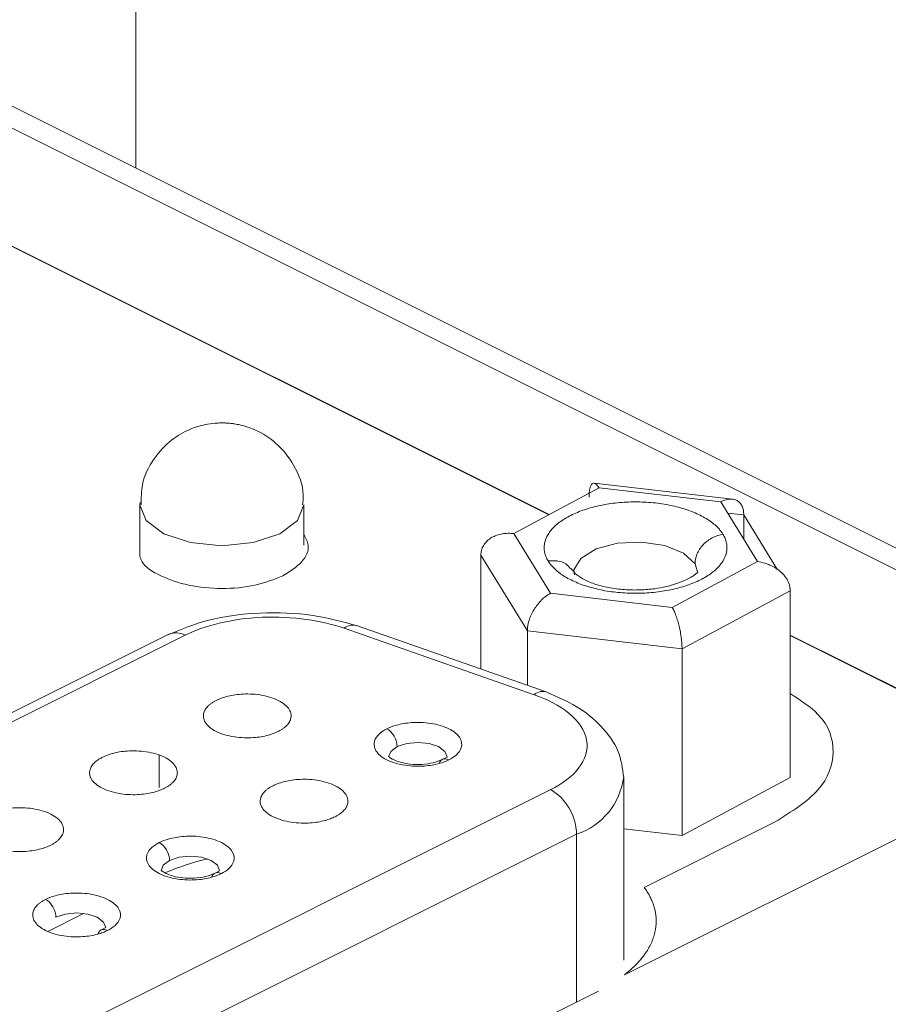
# Model space of a CAD drawing. Header units: inches. Extents: x 0.5 to 10.5, y 0.2 to 8.2.
# Tile 46 of 50: x 7.641 to 7.79, y 5.639 to 5.807. Entities that reach past the tile are written whole.
import ezdxf

# ---------------------------------------------------------------- set-up
doc = ezdxf.new("R2010")
doc.units = ezdxf.units.IN
doc.header["$MEASUREMENT"] = 0

msp = doc.modelspace()

# ---------------------------------------------------------------- linework, layer by layer
at = {"color": 7, "linetype": 'Continuous', "lineweight": 15}
for p, q in [((7.6612733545, 5.9309097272), (7.6612733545, 5.7814659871)), ((7.8380241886, 5.6893736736), (7.6216495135, 5.7975610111)), ((7.8447734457, 5.6897159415), (7.6283900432, 5.7979076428)), ((7.7632480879, 5.7248870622), (7.7396200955, 5.7276112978)), ((7.7404535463, 5.7268122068), (7.7612692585, 5.7244122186)), ((7.661993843, 5.7239165), (7.661993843, 5.7151030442)), ((7.689993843, 5.7169882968), (7.689993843, 5.7239165)), ((7.7652056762, 5.7221938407), (7.7652056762, 5.717980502)), ((7.7321397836, 5.7087852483), (7.7258888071, 5.7189987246)), ((7.7282033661, 5.7023433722), (7.720262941, 5.7153172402)), ((7.7202629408, 5.7153172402), (7.7202629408, 5.6958357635)), ((7.7675202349, 5.7141987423), (7.7529554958, 5.70638526)), ((7.735696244, 5.7130466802), (7.7358650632, 5.71269508)), ((7.7529554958, 5.70638526), (7.7321397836, 5.7087852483)), ((7.7731461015, 5.7092199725), (7.7546449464, 5.6992947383)), ((7.7731461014, 5.7092199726), (7.7731461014, 5.6772852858)), ((7.7314238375, 5.691928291), (7.6989840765, 5.703285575)), ((7.6669092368, 5.7017863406), (7.5332939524, 5.6349786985)), ((7.6697043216, 5.7016088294), (7.5360890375, 5.6348011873)), ((7.7293586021, 5.6914420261), (7.696918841, 5.70279931)), ((7.7546449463, 5.6992947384), (7.7282033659, 5.7023433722)), ((7.728203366, 5.7023433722), (7.728203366, 5.6930557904)), ((7.7546449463, 5.6673600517), (7.7546449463, 5.6992947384)), ((7.7144929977, 5.6807922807), (7.7136219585, 5.6803545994)), ((7.7448133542, 5.6435642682), (7.8170616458, 5.6796884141)), ((7.7446701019, 5.6460731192), (7.7446701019, 5.6773258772)), ((7.5888556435, 5.6035552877), (7.7321961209, 5.6752255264)), ((7.7366155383, 5.6676031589), (7.5932750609, 5.5959329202)), ((7.6756021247, 5.6613468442), (7.6747310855, 5.6609091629)), ((7.6561566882, 5.651624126), (7.6552856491, 5.6511864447))]:
    msp.add_line(p, q, dxfattribs=at)
at = {"color": 144, "linetype": 'Continuous', "lineweight": 0}
for p, q in [((7.7319441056, 5.7222471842), (7.6317222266, 5.7723581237)), ((7.6317222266, 5.7722697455), (7.7318588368, 5.7222014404)), ((7.7258888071, 5.7189987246), (7.7404535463, 5.7268122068)), ((7.7612692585, 5.7244122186), (7.767520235, 5.7141987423)), ((7.7652056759, 5.7221938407), (7.7709411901, 5.7128225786)), ((7.8170616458, 5.6796884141), (7.7731461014, 5.7016461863)), ((7.7731461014, 5.7015578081), (7.8173268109, 5.6794674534)), ((7.7731461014, 5.6772852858), (7.7546449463, 5.6673600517)), ((7.770569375, 5.6697005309), (7.7481852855, 5.6585084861)), ((7.7546449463, 5.6673600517), (7.7446701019, 5.6685101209)), ((7.6462410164, 5.650995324), (7.652366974, 5.6540583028)), ((7.5985915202, 5.5698921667), (7.7403664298, 5.6407796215))]:
    msp.add_line(p, q, dxfattribs=at)
at = {"color": 8, "linetype": 'Continuous', "lineweight": 15}
for p, q in [((7.7624311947, 5.7225137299), (7.7652056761, 5.7221938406)), ((7.756864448, 5.7138231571), (7.7573294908, 5.7122559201)), ((7.6652849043, 5.6755676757), (7.6652849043, 5.6811053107)), ((7.7366155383, 5.6389041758), (7.7366155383, 5.6676031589))]:
    msp.add_line(p, q, dxfattribs=at)
at = {"color": 8, "linetype": 'Continuous', "lineweight": 15, "flags": 128}
for points in [[(7.6620148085, 5.7242994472), (7.661993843, 5.7239165), (7.6630595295, 5.721237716), (7.666094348, 5.7189667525), (7.6706362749, 5.7174493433), (7.675993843, 5.7169165), (7.681351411, 5.7174493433), (7.6858933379, 5.7189667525), (7.6889281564, 5.721237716), (7.689993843, 5.7239165), (7.689993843, 5.7239165)], [(7.7362928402, 5.7119608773), (7.7361281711, 5.7127764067), (7.7373219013, 5.7147614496), (7.7399440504, 5.7163669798), (7.7435954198, 5.7173485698), (7.7477201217, 5.7175567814), (7.7516902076, 5.7169599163), (7.7549012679, 5.7156488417), (7.7568644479, 5.713823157), (7.7568644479, 5.713823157)]]:
    msp.add_lwpolyline(points, dxfattribs=at)
at = {"color": 144, "linetype": 'Continuous', "lineweight": 0, "flags": 128}
for points in [[(7.7144929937, 5.6807917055), (7.7144930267, 5.6808007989), (7.7141124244, 5.6817575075), (7.7130285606, 5.6825685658), (7.7114064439, 5.6831104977), (7.7094930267, 5.6833007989), (7.7075796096, 5.6831104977), (7.7059574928, 5.6825685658)], [(7.704493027, 5.6808017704), (7.704873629, 5.6817575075), (7.7059574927, 5.6825685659)], [(7.6656031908, 5.6613044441), (7.6656021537, 5.6613553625), (7.665982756, 5.6623120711), (7.6670666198, 5.6631231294)], [(7.6756021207, 5.661346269), (7.6756021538, 5.6613553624), (7.6752215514, 5.662312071), (7.6741376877, 5.6631231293), (7.6725155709, 5.6636650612), (7.6706021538, 5.6638553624), (7.6686887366, 5.6636650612), (7.6670666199, 5.6631231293)], [(7.6561566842, 5.6516235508), (7.6561567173, 5.6516326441), (7.655776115, 5.6525893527), (7.6546922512, 5.6534004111), (7.6530701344, 5.653942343), (7.6511567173, 5.6541326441), (7.6492433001, 5.653942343), (7.6476211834, 5.6534004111)]]:
    msp.add_lwpolyline(points, dxfattribs=at)
at = {"color": 8, "linetype": 'Continuous', "lineweight": 15}
for centre, radius, start, end in [((7.6983938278, 5.7011636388), 0.0022025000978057, 74.4552848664, 132.0429559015), ((7.6681344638, 5.6989843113), 0.0030581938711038, 59.1142074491, 113.6180348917), ((7.7308020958, 5.6898781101), 0.0021282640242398, 67.081657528, 132.7070004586), ((7.7329120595, 5.6788562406), 0.0118468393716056, 288.2167872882, 352.9625807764)]:
    msp.add_arc(centre, radius, start, end, dxfattribs=at)
at = {"color": 7, "linetype": 'Continuous', "lineweight": 15}
msp.add_arc((7.7275689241, 5.6674503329), 0.00904790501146, 0.9678157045, 59.2421479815, dxfattribs=at)
at = {"color": 144, "linetype": 'Continuous', "lineweight": 0}
msp.add_arc((7.6817161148, 5.6259228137), 0.0383145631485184, 102.2599647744, 113.7868171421, dxfattribs=at)
at = {"color": 7, "linetype": 'Continuous', "lineweight": 15}
for points, knots in [([(7.675993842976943, 5.737916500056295), (7.67593119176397, 5.737916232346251), (7.675553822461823, 5.737914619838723), (7.674590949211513, 5.737868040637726), (7.67279674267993, 5.73760939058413), (7.670205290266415, 5.736796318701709), (7.667080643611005, 5.73496872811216), (7.664147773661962, 5.731793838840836), (7.66220428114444, 5.727868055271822), (7.662202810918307, 5.725077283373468), (7.662202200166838, 5.723917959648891)], [0, 0, 0, 0, 0.008581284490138, 0.0516879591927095, 0.1319330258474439, 0.2562119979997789, 0.4215435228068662, 0.62113374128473, 0.8426139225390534, 1, 1, 1, 1]), ([(7.689785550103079, 5.723916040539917), (7.6898436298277, 5.724475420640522), (7.690086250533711, 5.726812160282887), (7.688518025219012, 5.730721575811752), (7.685680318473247, 5.734328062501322), (7.682753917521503, 5.736277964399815), (7.680652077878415, 5.73715746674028), (7.679235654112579, 5.737552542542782), (7.678266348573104, 5.737738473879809), (7.677593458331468, 5.737828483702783), (7.67712231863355, 5.737872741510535), (7.676790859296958, 5.73789468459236), (7.676557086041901, 5.737905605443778), (7.676391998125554, 5.737911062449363), (7.676275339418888, 5.737913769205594), (7.676147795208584, 5.737915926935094), (7.67605760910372, 5.737916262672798), (7.675993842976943, 5.737916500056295)], [0, 0, 0, 0, 0.0765840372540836, 0.3199201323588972, 0.5466902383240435, 0.6994155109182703, 0.7948667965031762, 0.8576406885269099, 0.9003018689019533, 0.929846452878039, 0.9505159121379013, 0.965052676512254, 0.9753038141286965, 0.9825425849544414, 0.987657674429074, 0.9912733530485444, 1, 1, 1, 1]), ([(7.761645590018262, 5.718884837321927), (7.761539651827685, 5.719047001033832), (7.761328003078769, 5.71937098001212), (7.760930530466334, 5.719842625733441), (7.760400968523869, 5.720377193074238), (7.759695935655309, 5.720962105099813), (7.758473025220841, 5.721782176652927), (7.756650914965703, 5.722689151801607), (7.754083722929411, 5.723542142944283), (7.751232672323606, 5.72412858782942), (7.748207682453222, 5.724425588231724), (7.745124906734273, 5.724421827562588), (7.742102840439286, 5.724117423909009), (7.739257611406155, 5.723524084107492), (7.736698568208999, 5.722664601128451), (7.734524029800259, 5.721572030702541), (7.732817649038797, 5.720288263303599), (7.731644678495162, 5.718862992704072), (7.731150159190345, 5.717601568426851), (7.731053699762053, 5.716579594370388), (7.73113542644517, 5.715812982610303), (7.731355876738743, 5.715052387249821), (7.731627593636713, 5.714559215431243), (7.731763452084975, 5.714312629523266)], [0, 0, 0, 0, 0.0208715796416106, 0.0416983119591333, 0.0625698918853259, 0.0938478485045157, 0.1251258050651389, 0.1876060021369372, 0.2500861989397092, 0.3125663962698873, 0.3750465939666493, 0.4375267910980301, 0.5000069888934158, 0.5624871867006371, 0.6249673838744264, 0.6874475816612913, 0.7499277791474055, 0.8124079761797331, 0.8748881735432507, 0.9061661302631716, 0.9374440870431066, 0.968722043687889, 1, 1, 1, 1]), ([(7.731763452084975, 5.714312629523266), (7.731869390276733, 5.714150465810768), (7.732081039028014, 5.713826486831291), (7.732478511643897, 5.713354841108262), (7.733008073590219, 5.712820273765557), (7.733713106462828, 5.712235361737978), (7.7349360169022, 5.711415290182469), (7.73675812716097, 5.710508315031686), (7.739325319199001, 5.709655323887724), (7.742176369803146, 5.709068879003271), (7.745201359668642, 5.708771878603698), (7.748284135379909, 5.708775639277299), (7.751306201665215, 5.709080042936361), (7.754151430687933, 5.709673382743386), (7.756710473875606, 5.710532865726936), (7.758885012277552, 5.711625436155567), (7.760591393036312, 5.712909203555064), (7.761764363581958, 5.714334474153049), (7.762258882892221, 5.715595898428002), (7.762355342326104, 5.716617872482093), (7.76227361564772, 5.71738448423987), (7.762053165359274, 5.718145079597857), (7.761781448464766, 5.718638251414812), (7.761645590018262, 5.718884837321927)], [0, 0, 0, 0, 0.0208715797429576, 0.0416983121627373, 0.0625698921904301, 0.0938478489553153, 0.1251258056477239, 0.1876060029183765, 0.2500861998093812, 0.31256639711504, 0.3750465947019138, 0.4375267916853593, 0.5000069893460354, 0.5624871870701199, 0.6249673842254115, 0.6874475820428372, 0.7499277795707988, 0.8124079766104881, 0.8748881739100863, 0.9061661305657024, 0.9374440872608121, 0.9687220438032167, 1, 1, 1, 1]), ([(7.761645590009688, 5.718884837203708), (7.761082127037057, 5.718798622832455), (7.760474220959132, 5.718612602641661), (7.759297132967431, 5.718010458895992), (7.758731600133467, 5.717593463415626), (7.757798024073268, 5.716605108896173), (7.757433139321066, 5.716037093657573), (7.756967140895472, 5.714899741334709), (7.756864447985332, 5.714333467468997), (7.756864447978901, 5.713823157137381)], [0, 0, 0, 0, 0.25, 0.25, 0.5, 0.5, 0.75, 0.75, 1, 1, 1, 1]), ([(7.757276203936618, 5.712293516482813), (7.757272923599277, 5.712310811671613), (7.757263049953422, 5.712362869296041), (7.756641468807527, 5.711749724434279), (7.754827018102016, 5.710784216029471), (7.752343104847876, 5.709981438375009), (7.749864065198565, 5.709531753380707), (7.747438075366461, 5.709321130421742), (7.744747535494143, 5.709365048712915), (7.742039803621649, 5.709715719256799), (7.739600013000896, 5.710358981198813), (7.737678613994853, 5.711206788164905), (7.736333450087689, 5.712136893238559), (7.73590114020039, 5.712754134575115), (7.735696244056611, 5.713046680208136)], [0, 0, 0, 0, 0.054776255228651, 0.1648736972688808, 0.2672277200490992, 0.3684218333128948, 0.433724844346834, 0.5087449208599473, 0.5913764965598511, 0.6784460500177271, 0.7661356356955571, 0.850711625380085, 0.9292437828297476, 1, 1, 1, 1]), ([(7.72820336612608, 5.702343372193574), (7.728209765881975, 5.702534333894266), (7.728222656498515, 5.702918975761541), (7.728327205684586, 5.703533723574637), (7.728519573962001, 5.704262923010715), (7.728848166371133, 5.705115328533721), (7.729333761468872, 5.706024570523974), (7.729935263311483, 5.706894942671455), (7.73058083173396, 5.707618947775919), (7.731326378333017, 5.708292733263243), (7.731839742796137, 5.708603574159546), (7.732139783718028, 5.708785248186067)], [0, 0, 0, 0, 0.0766931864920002, 0.1544781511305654, 0.2337660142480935, 0.3511602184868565, 0.4772019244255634, 0.5977749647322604, 0.7340631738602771, 0.844570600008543, 1, 1, 1, 1]), ([(7.699189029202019, 5.703196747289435), (7.696704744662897, 5.703893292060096), (7.691571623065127, 5.705332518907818), (7.682478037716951, 5.705652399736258), (7.673608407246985, 5.704522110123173), (7.669002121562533, 5.70262820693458), (7.666768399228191, 5.701709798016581)], [0, 0, 0, 0, 0.2415290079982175, 0.4990562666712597, 0.7570777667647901, 0.9999999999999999, 0.9999999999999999, 0.9999999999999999, 0.9999999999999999]), ([(7.752955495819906, 5.706385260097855), (7.753024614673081, 5.70626659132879), (7.753153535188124, 5.706045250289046), (7.753331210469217, 5.705673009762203), (7.75347715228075, 5.705328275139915), (7.753669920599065, 5.704826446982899), (7.753902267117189, 5.70413112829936), (7.754159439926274, 5.703162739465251), (7.754368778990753, 5.702172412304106), (7.754525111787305, 5.701159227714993), (7.754626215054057, 5.700179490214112), (7.7546387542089, 5.699587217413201), (7.754644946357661, 5.699294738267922)], [0, 0, 0, 0, 0.0834173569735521, 0.1555900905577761, 0.2165176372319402, 0.2662019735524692, 0.4024491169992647, 0.5230647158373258, 0.649068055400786, 0.7665019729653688, 0.8846928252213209, 0.9999999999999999, 0.9999999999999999, 0.9999999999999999, 0.9999999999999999]), ([(7.696918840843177, 5.702799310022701), (7.69505400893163, 5.703452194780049), (7.692858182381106, 5.703991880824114), (7.688051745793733, 5.704664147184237), (7.685446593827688, 5.704792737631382), (7.680309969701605, 5.704568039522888), (7.677789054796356, 5.70421521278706), (7.673289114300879, 5.703135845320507), (7.671314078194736, 5.702413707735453), (7.669704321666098, 5.701608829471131)], [0, 0, 0, 0, 0.25, 0.25, 0.5, 0.5, 0.75, 0.75, 1, 1, 1, 1]), ([(7.732196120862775, 5.67522552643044), (7.734114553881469, 5.67618474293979), (7.73584012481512, 5.677428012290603), (7.73811080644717, 5.680347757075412), (7.738627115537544, 5.682019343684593), (7.738051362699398, 5.685309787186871), (7.736962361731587, 5.686911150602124), (7.733712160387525, 5.689589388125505), (7.731581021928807, 5.690663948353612), (7.729358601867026, 5.69144202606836)], [0, 0, 0, 0, 0.25, 0.25, 0.5, 0.5, 0.75, 0.75, 1, 1, 1, 1]), ([(7.744670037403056, 5.677296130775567), (7.744479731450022, 5.67883018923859), (7.744104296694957, 5.681856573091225), (7.741101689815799, 5.686038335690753), (7.736913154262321, 5.689521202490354), (7.733328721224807, 5.691093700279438), (7.731628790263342, 5.69183946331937)], [0, 0, 0, 0, 0.270092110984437, 0.5328365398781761, 0.7784459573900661, 1, 1, 1, 1]), ([(7.704189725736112, 5.685617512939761), (7.704631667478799, 5.685838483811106), (7.705185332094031, 5.686061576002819), (7.706588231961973, 5.686446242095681), (7.707442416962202, 5.686607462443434), (7.709422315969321, 5.686748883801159), (7.710551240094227, 5.686724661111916), (7.712802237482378, 5.686382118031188), (7.713912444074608, 5.686059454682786), (7.715680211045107, 5.685175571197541), (7.716325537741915, 5.684620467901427), (7.717010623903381, 5.683494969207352), (7.717059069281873, 5.6829305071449), (7.716776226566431, 5.681940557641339), (7.716453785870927, 5.681513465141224), (7.715684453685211, 5.680812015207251), (7.715238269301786, 5.680535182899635), (7.714796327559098, 5.68031421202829)], [0, 0, 0, 0, 0.125, 0.125, 0.25, 0.25, 0.375, 0.375, 0.5, 0.5, 0.625, 0.625, 0.75, 0.75, 0.875, 0.875, 1, 1, 1, 1]), ([(7.714796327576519, 5.68031421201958), (7.714354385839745, 5.680093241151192), (7.713800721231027, 5.679870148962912), (7.712397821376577, 5.679485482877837), (7.711543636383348, 5.679324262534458), (7.709563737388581, 5.679182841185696), (7.708434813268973, 5.67920706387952), (7.706183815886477, 5.679549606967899), (7.705073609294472, 5.679872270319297), (7.703305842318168, 5.680756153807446), (7.702660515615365, 5.681311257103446), (7.701975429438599, 5.682436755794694), (7.701926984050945, 5.683001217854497), (7.702209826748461, 5.683991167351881), (7.702532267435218, 5.684418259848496), (7.703301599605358, 5.685119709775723), (7.703747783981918, 5.685396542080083), (7.704189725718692, 5.685617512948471)], [0, 0, 0, 0, 0.125, 0.125, 0.25, 0.25, 0.375, 0.375, 0.5, 0.5, 0.625, 0.625, 0.75, 0.75, 0.875, 0.875, 1, 1, 1, 1]), ([(7.705957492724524, 5.682568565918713), (7.705957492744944, 5.683078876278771), (7.70578490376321, 5.683763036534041), (7.705094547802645, 5.68495372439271), (7.704606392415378, 5.685409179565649), (7.704189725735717, 5.685617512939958)], [0, 0, 0, 0, 0.5, 0.5, 1, 1, 1, 1]), ([(7.713621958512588, 5.680354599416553), (7.713148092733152, 5.680160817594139), (7.712159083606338, 5.679756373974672), (7.710196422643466, 5.679483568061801), (7.708252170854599, 5.679529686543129), (7.706632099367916, 5.679834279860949), (7.705440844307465, 5.680262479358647), (7.704753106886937, 5.680647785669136), (7.704527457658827, 5.680856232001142), (7.704519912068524, 5.680830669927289), (7.704517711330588, 5.680823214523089)], [0, 0, 0, 0, 0.1464691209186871, 0.3056968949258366, 0.460653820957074, 0.5934457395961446, 0.7080914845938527, 0.827903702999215, 0.9498065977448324, 1, 1, 1, 1]), ([(7.675905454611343, 5.660868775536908), (7.675463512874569, 5.66064780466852), (7.674909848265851, 5.66042471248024), (7.673506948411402, 5.660040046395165), (7.672652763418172, 5.659878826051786), (7.670672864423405, 5.659737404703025), (7.669543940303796, 5.659761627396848), (7.667292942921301, 5.660104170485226), (7.666182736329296, 5.660426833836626), (7.664414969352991, 5.661310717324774), (7.663769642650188, 5.661865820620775), (7.663084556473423, 5.662991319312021), (7.663036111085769, 5.663555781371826), (7.663318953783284, 5.664545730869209), (7.663641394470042, 5.664972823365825), (7.664410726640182, 5.665674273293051), (7.664856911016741, 5.665951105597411), (7.665298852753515, 5.666172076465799)], [0, 0, 0, 0, 0.125, 0.125, 0.25, 0.25, 0.375, 0.375, 0.5, 0.5, 0.625, 0.625, 0.75, 0.75, 0.875, 0.875, 1, 1, 1, 1]), ([(7.665298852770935, 5.666172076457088), (7.665740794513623, 5.666393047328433), (7.666294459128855, 5.666616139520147), (7.667697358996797, 5.667000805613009), (7.668551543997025, 5.667162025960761), (7.670531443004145, 5.667303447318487), (7.671660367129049, 5.667279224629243), (7.673911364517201, 5.666936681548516), (7.675021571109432, 5.666614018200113), (7.67678933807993, 5.665730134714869), (7.677434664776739, 5.665175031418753), (7.678119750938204, 5.66404953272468), (7.678168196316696, 5.663485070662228), (7.677885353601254, 5.662495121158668), (7.677562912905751, 5.662068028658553), (7.676793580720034, 5.661366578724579), (7.67634739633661, 5.661089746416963), (7.675905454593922, 5.660868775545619)], [0, 0, 0, 0, 0.125, 0.125, 0.25, 0.25, 0.375, 0.375, 0.5, 0.5, 0.625, 0.625, 0.75, 0.75, 0.875, 0.875, 1, 1, 1, 1]), ([(7.667066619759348, 5.663123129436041), (7.667066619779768, 5.663633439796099), (7.666894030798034, 5.664317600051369), (7.666203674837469, 5.665508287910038), (7.665715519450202, 5.665963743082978), (7.665298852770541, 5.666172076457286)], [0, 0, 0, 0, 0.5, 0.5, 1, 1, 1, 1]), ([(7.674731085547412, 5.66090916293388), (7.674257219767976, 5.660715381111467), (7.673268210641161, 5.660310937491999), (7.671305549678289, 5.660038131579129), (7.669361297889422, 5.660084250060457), (7.66774122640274, 5.660388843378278), (7.666549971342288, 5.660817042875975), (7.665862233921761, 5.661202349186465), (7.66563658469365, 5.66141079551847), (7.665629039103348, 5.661385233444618), (7.665626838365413, 5.661377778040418)], [0, 0, 0, 0, 0.1464691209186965, 0.305696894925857, 0.4606538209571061, 0.5934457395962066, 0.7080914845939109, 0.8279037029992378, 0.9498065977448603, 1, 1, 1, 1]), ([(7.645853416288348, 5.656449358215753), (7.646295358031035, 5.656670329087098), (7.646849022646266, 5.656893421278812), (7.648251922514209, 5.657278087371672), (7.649106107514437, 5.657439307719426), (7.651086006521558, 5.657580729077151), (7.652214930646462, 5.657556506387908), (7.654465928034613, 5.65721396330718), (7.655576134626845, 5.656891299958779), (7.657343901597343, 5.656007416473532), (7.657989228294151, 5.655452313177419), (7.658674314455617, 5.654326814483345), (7.658722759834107, 5.653762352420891), (7.658439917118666, 5.652772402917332), (7.658117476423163, 5.652345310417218), (7.657348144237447, 5.651643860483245), (7.656901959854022, 5.651367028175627), (7.656460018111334, 5.651146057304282)], [0, 0, 0, 0, 0.125, 0.125, 0.25, 0.25, 0.375, 0.375, 0.5, 0.5, 0.625, 0.625, 0.75, 0.75, 0.875, 0.875, 1, 1, 1, 1])]:
    msp.add_open_spline(points, degree=3, knots=knots, dxfattribs=at)
at = {"color": 144, "linetype": 'Continuous', "lineweight": 0}
for points, knots in [([(7.738764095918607, 5.725242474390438), (7.738766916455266, 5.725425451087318), (7.738772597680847, 5.725794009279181), (7.73881750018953, 5.726279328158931), (7.738899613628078, 5.726770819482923), (7.739041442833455, 5.72721582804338), (7.739248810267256, 5.727524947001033), (7.739508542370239, 5.727649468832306), (7.739783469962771, 5.727576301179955), (7.740107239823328, 5.727324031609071), (7.740325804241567, 5.727001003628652), (7.740453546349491, 5.726812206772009)], [0, 0, 0, 0, 0.0766931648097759, 0.1544781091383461, 0.2337659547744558, 0.3511601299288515, 0.4772018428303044, 0.5977748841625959, 0.7340631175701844, 0.844570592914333, 0.9999999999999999, 0.9999999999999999, 0.9999999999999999, 0.9999999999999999]), ([(7.761269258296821, 5.724412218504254), (7.761429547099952, 5.72449222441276), (7.761728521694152, 5.72464145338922), (7.762139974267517, 5.724779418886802), (7.762482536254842, 5.724857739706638), (7.762935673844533, 5.724915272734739), (7.763472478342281, 5.724886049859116), (7.764075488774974, 5.724662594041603), (7.764560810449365, 5.724273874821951), (7.764927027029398, 5.72371322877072), (7.765161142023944, 5.723023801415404), (7.765190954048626, 5.722468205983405), (7.765205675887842, 5.72219384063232)], [0, 0, 0, 0, 0.0834135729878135, 0.1555850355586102, 0.2165138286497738, 0.2662019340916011, 0.4024551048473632, 0.5230646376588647, 0.649069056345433, 0.7665019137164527, 0.8846934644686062, 1, 1, 1, 1]), ([(7.689993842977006, 5.71887354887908), (7.690327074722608, 5.718250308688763), (7.691159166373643, 5.716694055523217), (7.689999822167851, 5.714049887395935), (7.687615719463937, 5.712532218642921), (7.686423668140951, 5.711773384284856)], [0, 0, 0, 0, 0.2503710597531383, 0.6251855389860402, 1, 1, 1, 1]), ([(7.725888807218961, 5.71899872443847), (7.725659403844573, 5.719018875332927), (7.725231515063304, 5.71905646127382), (7.724642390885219, 5.719040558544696), (7.724153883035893, 5.718992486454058), (7.723507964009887, 5.718883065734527), (7.722738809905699, 5.718652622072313), (7.721878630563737, 5.718206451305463), (7.721183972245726, 5.717636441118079), (7.72066142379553, 5.716940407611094), (7.720326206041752, 5.716163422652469), (7.720283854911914, 5.715596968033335), (7.720262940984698, 5.71531724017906)], [0, 0, 0, 0, 0.0834135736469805, 0.1555850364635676, 0.2165138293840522, 0.2662019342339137, 0.4024550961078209, 0.5230646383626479, 0.6490690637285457, 0.7665019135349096, 0.8846934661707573, 1, 1, 1, 1]), ([(7.686423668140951, 5.711773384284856), (7.684901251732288, 5.711169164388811), (7.681856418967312, 5.709960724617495), (7.675981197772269, 5.709431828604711), (7.670181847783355, 5.709991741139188), (7.665386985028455, 5.711649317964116), (7.662485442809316, 5.7135164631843), (7.662091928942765, 5.714786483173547), (7.661993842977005, 5.715103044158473)], [0, 0, 0, 0, 0.1875464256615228, 0.3750928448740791, 0.5626392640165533, 0.750185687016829, 0.93773211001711, 1, 1, 1, 1]), ([(7.773146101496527, 5.709219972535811), (7.7731368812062, 5.709408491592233), (7.773118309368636, 5.70978821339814), (7.772968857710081, 5.710364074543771), (7.772694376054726, 5.711022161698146), (7.772223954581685, 5.71175173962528), (7.771530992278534, 5.712481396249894), (7.770669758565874, 5.713126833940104), (7.76974926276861, 5.713612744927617), (7.768679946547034, 5.714006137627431), (7.767948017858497, 5.71412769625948), (7.767520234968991, 5.714198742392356)], [0, 0, 0, 0, 0.0766931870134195, 0.1544781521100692, 0.2337660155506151, 0.3511602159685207, 0.4772019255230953, 0.5977749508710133, 0.7340631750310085, 0.8445706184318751, 0.9999999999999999, 0.9999999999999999, 0.9999999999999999, 0.9999999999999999]), ([(7.685628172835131, 5.685175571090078), (7.68579122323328, 5.6852617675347), (7.686116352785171, 5.685433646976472), (7.686539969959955, 5.685719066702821), (7.687021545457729, 5.686111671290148), (7.687479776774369, 5.686634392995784), (7.687806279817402, 5.687329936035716), (7.687864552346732, 5.688105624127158), (7.687555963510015, 5.688945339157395), (7.686825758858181, 5.689771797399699), (7.685683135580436, 5.690506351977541), (7.684214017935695, 5.691077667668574), (7.682561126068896, 5.691442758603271), (7.680881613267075, 5.691597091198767), (7.679332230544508, 5.691567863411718), (7.677940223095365, 5.691405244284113), (7.676789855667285, 5.691151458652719), (7.675805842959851, 5.690840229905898), (7.675283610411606, 5.690599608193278), (7.675021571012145, 5.690478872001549)], [0, 0, 0, 0, 0.0302430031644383, 0.0603058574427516, 0.0904567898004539, 0.1476230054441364, 0.2050076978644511, 0.2717682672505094, 0.3441802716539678, 0.4209191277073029, 0.5000197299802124, 0.5791203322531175, 0.6558591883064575, 0.7282711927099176, 0.7950317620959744, 0.852197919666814, 0.909582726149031, 0.9546315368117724, 1, 1, 1, 1]), ([(7.773146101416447, 5.691637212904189), (7.774896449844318, 5.690497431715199), (7.779348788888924, 5.687598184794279), (7.781183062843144, 5.681617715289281), (7.77889007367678, 5.674933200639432), (7.773342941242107, 5.671444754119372), (7.770569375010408, 5.669700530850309)], [0, 0, 0, 0, 0.1775864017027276, 0.4517242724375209, 0.7258621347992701, 1, 1, 1, 1]), ([(7.675021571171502, 5.690478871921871), (7.674858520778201, 5.690392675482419), (7.674533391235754, 5.690220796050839), (7.674109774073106, 5.689935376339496), (7.673628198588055, 5.689542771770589), (7.673169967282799, 5.689020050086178), (7.672843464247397, 5.688324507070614), (7.672785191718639, 5.687548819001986), (7.673093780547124, 5.686709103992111), (7.673823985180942, 5.685882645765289), (7.674966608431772, 5.685148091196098), (7.676435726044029, 5.684576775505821), (7.678088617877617, 5.684211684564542), (7.679768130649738, 5.684057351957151), (7.681317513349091, 5.684086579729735), (7.682709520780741, 5.684249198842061), (7.683859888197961, 5.684502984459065), (7.684843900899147, 5.684814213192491), (7.685366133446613, 5.685054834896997), (7.685628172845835, 5.685175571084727)], [0, 0, 0, 0, 0.0302430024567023, 0.0603058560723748, 0.0904567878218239, 0.1476230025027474, 0.2050076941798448, 0.2717682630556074, 0.3441802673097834, 0.4209191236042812, 0.5000197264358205, 0.5791203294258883, 0.6558591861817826, 0.7282711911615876, 0.7950317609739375, 0.8521979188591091, 0.9095827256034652, 0.9546315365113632, 1, 1, 1, 1]), ([(7.666182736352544, 5.675452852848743), (7.666345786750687, 5.675539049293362), (7.666670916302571, 5.675710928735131), (7.667094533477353, 5.67599634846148), (7.667576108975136, 5.676388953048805), (7.668034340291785, 5.676911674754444), (7.668360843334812, 5.677607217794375), (7.668419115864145, 5.678382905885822), (7.668110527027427, 5.67922262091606), (7.667380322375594, 5.680049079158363), (7.666237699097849, 5.680783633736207), (7.664768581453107, 5.681354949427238), (7.663115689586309, 5.681720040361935), (7.661436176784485, 5.681874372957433), (7.659886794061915, 5.681845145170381), (7.658494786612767, 5.681682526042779), (7.657344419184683, 5.68142874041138), (7.65636040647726, 5.681117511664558), (7.655838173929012, 5.680876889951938), (7.655576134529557, 5.680756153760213)], [0, 0, 0, 0, 0.0302430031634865, 0.0603058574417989, 0.0904567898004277, 0.1476230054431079, 0.2050076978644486, 0.271768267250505, 0.3441802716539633, 0.4209191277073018, 0.500019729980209, 0.5791203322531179, 0.6558591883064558, 0.7282711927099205, 0.7950317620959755, 0.8521979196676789, 0.9095827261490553, 0.9546315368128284, 1, 1, 1, 1]), ([(7.655576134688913, 5.680756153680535), (7.655413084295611, 5.680669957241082), (7.65508795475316, 5.6804980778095), (7.654664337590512, 5.680212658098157), (7.654182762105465, 5.679820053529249), (7.653724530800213, 5.679297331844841), (7.653398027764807, 5.678601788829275), (7.653339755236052, 5.677826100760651), (7.653648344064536, 5.676986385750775), (7.654378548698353, 5.676159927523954), (7.655521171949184, 5.675425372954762), (7.656990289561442, 5.674854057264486), (7.658643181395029, 5.674488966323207), (7.66032269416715, 5.674334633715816), (7.661872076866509, 5.674363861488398), (7.663264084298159, 5.674526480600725), (7.664414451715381, 5.67478026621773), (7.665398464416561, 5.675091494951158), (7.665920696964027, 5.675332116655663), (7.666182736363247, 5.675452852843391)], [0, 0, 0, 0, 0.0302430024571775, 0.0603058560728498, 0.0904567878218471, 0.1476230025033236, 0.2050076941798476, 0.2717682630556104, 0.3441802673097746, 0.4209191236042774, 0.5000197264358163, 0.5791203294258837, 0.6558591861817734, 0.7282711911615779, 0.7950317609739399, 0.8521979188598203, 0.9095827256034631, 0.954631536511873, 1, 1, 1, 1]), ([(7.69535089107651, 5.670591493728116), (7.695513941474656, 5.670677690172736), (7.695839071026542, 5.670849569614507), (7.696262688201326, 5.671134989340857), (7.696744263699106, 5.671527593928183), (7.697202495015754, 5.672050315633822), (7.697528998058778, 5.672745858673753), (7.697587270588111, 5.673521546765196), (7.697278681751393, 5.674361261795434), (7.696548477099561, 5.675187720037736), (7.695405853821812, 5.67592227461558), (7.693936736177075, 5.676493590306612), (7.692283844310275, 5.676858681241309), (7.690604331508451, 5.677013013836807), (7.689054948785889, 5.676983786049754), (7.687662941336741, 5.676821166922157), (7.686512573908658, 5.676567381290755), (7.685528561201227, 5.676256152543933), (7.68500632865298, 5.676015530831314), (7.684744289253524, 5.675894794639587)], [0, 0, 0, 0, 0.0302430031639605, 0.06030585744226, 0.0904567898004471, 0.1476230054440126, 0.205007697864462, 0.2717682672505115, 0.3441802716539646, 0.4209191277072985, 0.5000197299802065, 0.5791203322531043, 0.655859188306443, 0.728271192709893, 0.7950317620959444, 0.8521979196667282, 0.9095827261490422, 0.9546315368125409, 1, 1, 1, 1]), ([(7.684744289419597, 5.67589479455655), (7.684581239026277, 5.6758085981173), (7.68425610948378, 5.675636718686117), (7.68383249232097, 5.67535129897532), (7.683350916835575, 5.674958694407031), (7.682892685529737, 5.674435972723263), (7.682566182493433, 5.673740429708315), (7.682507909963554, 5.672964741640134), (7.682816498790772, 5.672125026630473), (7.683546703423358, 5.671298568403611), (7.684689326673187, 5.670564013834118), (7.686158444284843, 5.669992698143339), (7.687811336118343, 5.669627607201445), (7.689490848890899, 5.669473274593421), (7.691040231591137, 5.669502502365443), (7.692432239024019, 5.669665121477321), (7.693582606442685, 5.669918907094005), (7.694566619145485, 5.670230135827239), (7.695088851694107, 5.670470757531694), (7.69535089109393, 5.670591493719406)], [0, 0, 0, 0, 0.0302430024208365, 0.0603058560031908, 0.0904567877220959, 0.1476230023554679, 0.205007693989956, 0.2717682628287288, 0.3441802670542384, 0.420919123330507, 0.5000197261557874, 0.579120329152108, 0.6558591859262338, 0.7282711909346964, 0.7950317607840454, 0.8521979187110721, 0.9095827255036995, 0.9546315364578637, 1, 1, 1, 1]), ([(7.646737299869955, 5.665730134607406), (7.6469003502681, 5.665816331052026), (7.647225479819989, 5.665988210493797), (7.647649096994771, 5.666273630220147), (7.648130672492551, 5.666666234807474), (7.648588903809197, 5.667188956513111), (7.648915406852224, 5.667884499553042), (7.648973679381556, 5.668660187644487), (7.648665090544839, 5.669499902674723), (7.647934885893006, 5.670326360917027), (7.646792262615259, 5.67106091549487), (7.645323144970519, 5.671632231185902), (7.643670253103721, 5.671997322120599), (7.641990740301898, 5.672151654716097), (7.640441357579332, 5.672122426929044), (7.639049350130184, 5.671959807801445), (7.637898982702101, 5.671706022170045), (7.636914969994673, 5.671394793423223), (7.636392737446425, 5.671154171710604), (7.63613069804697, 5.671033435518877)], [0, 0, 0, 0, 0.0302430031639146, 0.0603058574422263, 0.0904567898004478, 0.1476230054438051, 0.2050076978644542, 0.2717682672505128, 0.3441802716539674, 0.4209191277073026, 0.5000197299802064, 0.5791203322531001, 0.6558591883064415, 0.7282711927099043, 0.7950317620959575, 0.852197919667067, 0.9095827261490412, 0.9546315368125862, 0.9999999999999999, 0.9999999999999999, 0.9999999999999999, 0.9999999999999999]), ([(7.636130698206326, 5.671033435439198), (7.635967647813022, 5.670947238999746), (7.635642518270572, 5.670775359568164), (7.635218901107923, 5.670489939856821), (7.634737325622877, 5.670097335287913), (7.634279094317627, 5.669574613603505), (7.633952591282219, 5.668879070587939), (7.633894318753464, 5.668103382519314), (7.634202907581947, 5.667263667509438), (7.634933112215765, 5.666437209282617), (7.636075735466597, 5.665702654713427), (7.637544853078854, 5.66513133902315), (7.63919774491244, 5.664766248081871), (7.640877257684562, 5.664611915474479), (7.642426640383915, 5.664641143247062), (7.643818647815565, 5.66480376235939), (7.644969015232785, 5.665057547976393), (7.645953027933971, 5.66536877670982), (7.646475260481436, 5.665609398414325), (7.646737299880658, 5.665730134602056)], [0, 0, 0, 0, 0.0302430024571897, 0.0603058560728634, 0.0904567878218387, 0.1476230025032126, 0.2050076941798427, 0.2717682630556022, 0.3441802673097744, 0.4209191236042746, 0.5000197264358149, 0.5791203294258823, 0.6558591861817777, 0.7282711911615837, 0.7950317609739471, 0.8521979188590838, 0.9095827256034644, 0.9546315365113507, 1, 1, 1, 1]), ([(7.748185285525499, 5.658508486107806), (7.748357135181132, 5.658262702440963), (7.748700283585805, 5.657771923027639), (7.749127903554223, 5.657022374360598), (7.749489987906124, 5.656265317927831), (7.749780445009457, 5.655499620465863), (7.750110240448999, 5.654342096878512), (7.750302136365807, 5.652782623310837), (7.750086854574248, 5.65083400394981), (7.749428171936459, 5.648910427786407), (7.748449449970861, 5.647245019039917), (7.747318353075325, 5.645839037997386), (7.746176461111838, 5.644670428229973), (7.745268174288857, 5.643933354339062), (7.744813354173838, 5.643564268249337)], [0, 0, 0, 0, 0.0501208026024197, 0.1000809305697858, 0.1499873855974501, 0.1999475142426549, 0.2500683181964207, 0.3750440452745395, 0.5000197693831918, 0.6249955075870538, 0.7499712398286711, 0.833396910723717, 0.9165743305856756, 1, 1, 1, 1]), ([(7.645853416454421, 5.656449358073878), (7.645690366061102, 5.65636316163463), (7.645365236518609, 5.656191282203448), (7.6449416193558, 5.65590586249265), (7.644460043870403, 5.655513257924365), (7.644001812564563, 5.654990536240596), (7.643675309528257, 5.654294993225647), (7.643617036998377, 5.65351930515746), (7.643925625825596, 5.652679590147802), (7.644655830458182, 5.651853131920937), (7.64579845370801, 5.651118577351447), (7.647267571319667, 5.650547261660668), (7.648920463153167, 5.650182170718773), (7.650599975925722, 5.650027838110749), (7.652149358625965, 5.650057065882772), (7.653541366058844, 5.65021968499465), (7.654691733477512, 5.650473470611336), (7.655675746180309, 5.650784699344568), (7.65619797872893, 5.651025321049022), (7.656460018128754, 5.651146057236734)], [0, 0, 0, 0, 0.0302430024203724, 0.0603058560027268, 0.0904567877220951, 0.147623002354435, 0.205007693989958, 0.2717682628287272, 0.344180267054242, 0.4209191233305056, 0.5000197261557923, 0.5791203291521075, 0.6558591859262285, 0.7282711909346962, 0.7950317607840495, 0.8521979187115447, 0.9095827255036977, 0.954631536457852, 1, 1, 1, 1]), ([(7.64762118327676, 5.653400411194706), (7.647621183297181, 5.653910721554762), (7.647448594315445, 5.654594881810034), (7.64675823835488, 5.655785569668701), (7.646270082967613, 5.656241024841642), (7.645853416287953, 5.65644935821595)], [0, 0, 0, 0, 0.5, 0.5, 1, 1, 1, 1]), ([(7.656460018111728, 5.651146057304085), (7.65621082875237, 5.651232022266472), (7.65569225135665, 5.651410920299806), (7.655079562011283, 5.651139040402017), (7.654876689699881, 5.650707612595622), (7.654788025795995, 5.650519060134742)], [0, 0, 0, 0, 0.3424282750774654, 0.7126129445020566, 0.9999999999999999, 0.9999999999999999, 0.9999999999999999, 0.9999999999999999])]:
    msp.add_open_spline(points, degree=3, knots=knots, dxfattribs=at)
at = {"color": 8, "linetype": 'Continuous', "lineweight": 15}
for points, knots in [([(7.735582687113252, 5.712984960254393), (7.735343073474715, 5.713279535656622), (7.734790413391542, 5.713958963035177), (7.733368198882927, 5.71440790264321), (7.732284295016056, 5.71434355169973), (7.731763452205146, 5.714312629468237)], [0, 0, 0, 0, 0.2844975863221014, 0.6561832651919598, 0.9999999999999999, 0.9999999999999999, 0.9999999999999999, 0.9999999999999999]), ([(7.714796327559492, 5.680314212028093), (7.714547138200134, 5.680400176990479), (7.714028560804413, 5.680579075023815), (7.713415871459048, 5.680307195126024), (7.713212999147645, 5.679875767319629), (7.71312433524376, 5.679687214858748)], [0, 0, 0, 0, 0.3424282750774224, 0.712612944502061, 0.9999999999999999, 0.9999999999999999, 0.9999999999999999, 0.9999999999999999]), ([(7.675905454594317, 5.660868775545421), (7.675656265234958, 5.660954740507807), (7.675137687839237, 5.661133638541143), (7.674524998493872, 5.660861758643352), (7.674322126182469, 5.660430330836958), (7.674233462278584, 5.660241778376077)], [0, 0, 0, 0, 0.3424282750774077, 0.7126129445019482, 1, 1, 1, 1])]:
    msp.add_open_spline(points, degree=3, knots=knots, dxfattribs=at)

doc.saveas('drawing.dxf')
